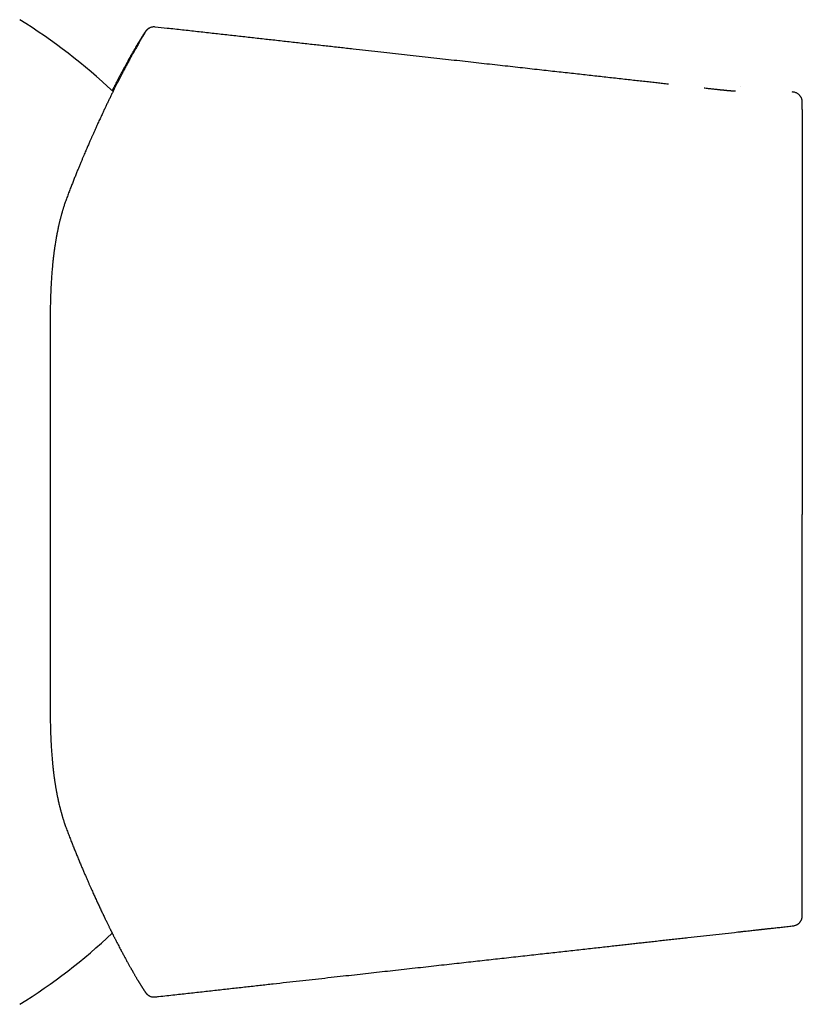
# Model space of a CAD drawing. Header units: millimetres. Extents: x 8 to 905, y 12 to 449.
# Tile 6 of 15: x 544 to 582, y 167 to 215. Entities that reach past the tile are written whole.
import ezdxf

# ---------------------------------------------------------------- set-up
doc = ezdxf.new("R2010")
doc.units = ezdxf.units.MM

msp = doc.modelspace()

# ---------------------------------------------------------------- linework, layer by layer
at = {"color": 7, "linetype": 'Continuous', "lineweight": 30}
for p, q in [((550.561, 214.696), (550.561, 214.697)), ((582.255, 210.964), (582.255, 210.987)), ((582.255, 210.661), (582.255, 210.964)), ((545.417, 181.725), (545.417, 181.712)), ((545.417, 181.615), (545.417, 181.591)), ((545.418, 181.582), (545.427, 180.695))]:
    msp.add_line(p, q, dxfattribs=at)
for start, end in [(46.5594, 58.2338), (301.7662, 313.3327)]:
    msp.add_arc((528.999, 190.949), 28.358, start, end, dxfattribs=at)
for points, knots in [([(550.564, 214.701), (550.546, 214.702), (550.512, 214.705), (550.462, 214.703), (550.41, 214.695), (550.359, 214.682), (550.314, 214.665), (550.281, 214.65), (550.259, 214.638), (550.243, 214.628), (550.229, 214.619), (550.21, 214.605), (550.188, 214.589), (550.166, 214.569), (550.151, 214.554), (550.14, 214.543), (550.135, 214.537), (550.129, 214.531), (550.124, 214.525), (550.119, 214.519), (550.114, 214.513), (550.109, 214.507), (550.104, 214.5), (550.098, 214.493), (550.093, 214.485), (550.086, 214.475), (550.077, 214.464), (550.067, 214.45), (550.058, 214.437), (550.047, 214.419), (550.031, 214.396), (550.011, 214.367), (549.99, 214.334), (549.97, 214.303), (549.952, 214.276), (549.938, 214.253), (549.924, 214.23), (549.909, 214.208), (549.896, 214.186), (549.882, 214.165), (549.871, 214.146), (549.862, 214.131), (549.853, 214.117), (549.843, 214.102), (549.833, 214.085), (549.822, 214.066), (549.809, 214.046), (549.795, 214.023), (549.781, 213.999), (549.765, 213.974), (549.749, 213.947), (549.731, 213.917), (549.712, 213.886), (549.692, 213.852), (549.668, 213.811), (549.64, 213.763), (549.608, 213.709), (549.578, 213.658), (549.55, 213.611), (549.525, 213.566), (549.5, 213.524), (549.477, 213.483), (549.455, 213.445), (549.435, 213.41), (549.417, 213.379), (549.4, 213.348), (549.382, 213.316), (549.362, 213.282), (549.342, 213.246), (549.319, 213.206), (549.293, 213.159), (549.261, 213.102), (549.223, 213.034), (549.183, 212.96), (549.143, 212.888), (549.105, 212.819), (549.07, 212.753), (549.033, 212.686), (548.996, 212.617), (548.959, 212.548), (548.915, 212.467), (548.865, 212.372), (548.808, 212.264), (548.752, 212.156), (548.697, 212.05), (548.642, 211.944), (548.598, 211.857), (548.564, 211.791), (548.541, 211.745), (548.52, 211.704), (548.502, 211.667), (548.486, 211.636), (548.473, 211.61), (548.463, 211.591), (548.458, 211.58), (548.456, 211.577)], [0, 0, 0, 0, 0.004408, 0.008594, 0.012509, 0.017787, 0.022279, 0.025282, 0.027772, 0.029904, 0.031937, 0.033881, 0.03835, 0.042271, 0.045669, 0.048583, 0.051498, 0.054901, 0.058875, 0.063423, 0.068547, 0.074248, 0.08171, 0.089976, 0.098989, 0.108017, 0.123634, 0.138604, 0.152931, 0.166995, 0.192184, 0.217469, 0.242655, 0.267286, 0.281103, 0.294732, 0.308173, 0.321042, 0.332949, 0.343894, 0.353878, 0.360217, 0.36687, 0.374131, 0.382, 0.390477, 0.399562, 0.409255, 0.419556, 0.429907, 0.440807, 0.452255, 0.464251, 0.476795, 0.489509, 0.508644, 0.526733, 0.543778, 0.558113, 0.571617, 0.584289, 0.596129, 0.607139, 0.617317, 0.625383, 0.633455, 0.642035, 0.651124, 0.66072, 0.670825, 0.681437, 0.696858, 0.713239, 0.730581, 0.748884, 0.762911, 0.777454, 0.792239, 0.806778, 0.82106, 0.835086, 0.85663, 0.877568, 0.897896, 0.917609, 0.936702, 0.955171, 0.963656, 0.971586, 0.978692, 0.984972, 0.990427, 0.994669, 0.998229, 1, 1, 1, 1]), ([(575.695, 211.899), (575.646, 211.904), (575.508, 211.919), (575.278, 211.945), (575.001, 211.976), (574.708, 212.009), (574.397, 212.043), (574.069, 212.08), (573.728, 212.118), (573.375, 212.157), (573.008, 212.198), (572.641, 212.239), (572.274, 212.28), (571.908, 212.32), (571.532, 212.362), (571.144, 212.406), (570.747, 212.45), (570.338, 212.495), (569.92, 212.542), (569.483, 212.591), (569.029, 212.641), (568.556, 212.694), (568.071, 212.748), (567.575, 212.804), (567.067, 212.86), (566.548, 212.918), (566.017, 212.977), (565.474, 213.038), (564.92, 213.1), (564.354, 213.163), (563.777, 213.227), (563.199, 213.291), (562.622, 213.356), (562.046, 213.42), (561.459, 213.486), (560.862, 213.552), (560.242, 213.621), (559.599, 213.693), (558.932, 213.768), (558.253, 213.843), (557.562, 213.92), (556.861, 213.999), (556.161, 214.077), (555.464, 214.154), (554.77, 214.232), (554.066, 214.31), (553.352, 214.39), (552.627, 214.471), (551.892, 214.553), (551.202, 214.63), (550.757, 214.679), (550.561, 214.701)], [0, 0, 0, 0, 0.0058696, 0.0164289, 0.0274545, 0.0389465, 0.0514857, 0.0645368, 0.0780996, 0.0921742, 0.1067607, 0.1218589, 0.1359974, 0.150557, 0.1655378, 0.1809398, 0.1967629, 0.2130072, 0.2296727, 0.2467593, 0.2651114, 0.2839257, 0.3032023, 0.3229411, 0.3431422, 0.3638056, 0.3849313, 0.4065192, 0.4285694, 0.4510819, 0.4740567, 0.4974937, 0.5200149, 0.5429471, 0.5662902, 0.5900443, 0.6142093, 0.640288, 0.666829, 0.6938322, 0.7212978, 0.7492256, 0.7776157, 0.804807, 0.8324092, 0.8604224, 0.8888466, 0.9176817, 0.9469279, 0.9765849, 1, 1, 1, 1]), ([(550.057, 214.418), (550.057, 214.418), (550.057, 214.418), (550.057, 214.417), (550.056, 214.416), (550.054, 214.413), (550.052, 214.409), (550.049, 214.404), (550.045, 214.398), (550.04, 214.389), (550.033, 214.377), (550.024, 214.362), (550.014, 214.345), (550.003, 214.326), (549.992, 214.307), (549.979, 214.286), (549.967, 214.264), (549.953, 214.241), (549.935, 214.21), (549.912, 214.17), (549.882, 214.119), (549.846, 214.058), (549.804, 213.985), (549.754, 213.898), (549.699, 213.803), (549.641, 213.701), (549.579, 213.591), (549.513, 213.473), (549.443, 213.348), (549.378, 213.231), (549.32, 213.125), (549.269, 213.031), (549.215, 212.931), (549.158, 212.824), (549.104, 212.722), (549.053, 212.627), (549.008, 212.541), (548.964, 212.457), (548.928, 212.389), (548.901, 212.337), (548.884, 212.303), (548.868, 212.273), (548.855, 212.249), (548.846, 212.229), (548.838, 212.215), (548.831, 212.201), (548.823, 212.186), (548.814, 212.167), (548.802, 212.144), (548.788, 212.118), (548.772, 212.087), (548.755, 212.052), (548.735, 212.014), (548.715, 211.974), (548.678, 211.902), (548.627, 211.801), (548.558, 211.661), (548.485, 211.515), (548.41, 211.362), (548.335, 211.208), (548.26, 211.052), (548.184, 210.895), (548.109, 210.736), (548.042, 210.595), (547.984, 210.471), (547.935, 210.367), (547.886, 210.261), (547.836, 210.153), (547.787, 210.045), (547.738, 209.938), (547.693, 209.84), (547.654, 209.753), (547.619, 209.675), (547.585, 209.601), (547.553, 209.529), (547.522, 209.46), (547.493, 209.393), (547.465, 209.331), (547.438, 209.27), (547.411, 209.208), (547.38, 209.139), (547.347, 209.062), (547.31, 208.978), (547.271, 208.888), (547.229, 208.792), (547.186, 208.691), (547.139, 208.583), (547.09, 208.467), (547.037, 208.341), (546.979, 208.204), (546.917, 208.055), (546.852, 207.898), (546.783, 207.73), (546.711, 207.554), (546.638, 207.371), (546.563, 207.182), (546.486, 206.987), (546.407, 206.783), (546.325, 206.57), (546.269, 206.423), (546.241, 206.348)], [0, 0, 0, 0, 0.002616, 0.007307, 0.012584, 0.018447, 0.024897, 0.031935, 0.039503, 0.047041, 0.058533, 0.069592, 0.080598, 0.091135, 0.101201, 0.110836, 0.12033, 0.129741, 0.13907, 0.155954, 0.172555, 0.188994, 0.210993, 0.232972, 0.254947, 0.276917, 0.29889, 0.320865, 0.342833, 0.364803, 0.378767, 0.39312, 0.407872, 0.423025, 0.438565, 0.450138, 0.461337, 0.47216, 0.482607, 0.487077, 0.491297, 0.49497, 0.498093, 0.500162, 0.501891, 0.503343, 0.505013, 0.507311, 0.510035, 0.513184, 0.516758, 0.520756, 0.525177, 0.529942, 0.534711, 0.549465, 0.563869, 0.580138, 0.595955, 0.611511, 0.626894, 0.642105, 0.657147, 0.672091, 0.681598, 0.691104, 0.70061, 0.710116, 0.719623, 0.729039, 0.738053, 0.744837, 0.751358, 0.757617, 0.763613, 0.769344, 0.774812, 0.780141, 0.78461, 0.789641, 0.795237, 0.801396, 0.808121, 0.815411, 0.822804, 0.830701, 0.839103, 0.848011, 0.857424, 0.867962, 0.879069, 0.890748, 0.902997, 0.915817, 0.929207, 0.942355, 0.956009, 0.970169, 0.984833, 1, 1, 1, 1]), ([(575.695, 211.895), (575.695, 211.896), (575.695, 211.898), (575.695, 211.898), (575.695, 211.898)], [0, 0, 0, 0, 0.524555, 1, 1, 1, 1]), ([(578.978, 211.556), (578.977, 211.555), (578.974, 211.555), (578.969, 211.555), (578.964, 211.555), (578.959, 211.555), (578.954, 211.555), (578.949, 211.555), (578.943, 211.555), (578.938, 211.556), (578.932, 211.556), (578.926, 211.556), (578.92, 211.556), (578.914, 211.556), (578.907, 211.557), (578.901, 211.557), (578.893, 211.557), (578.883, 211.558), (578.868, 211.559), (578.847, 211.56), (578.822, 211.562), (578.795, 211.564), (578.765, 211.566), (578.736, 211.568), (578.709, 211.571), (578.685, 211.573), (578.66, 211.575), (578.638, 211.577), (578.611, 211.58), (578.577, 211.583), (578.535, 211.587), (578.496, 211.591), (578.465, 211.594), (578.445, 211.596), (578.427, 211.598), (578.413, 211.599), (578.403, 211.6), (578.392, 211.602), (578.377, 211.603), (578.356, 211.605), (578.329, 211.608), (578.294, 211.612), (578.253, 211.616), (578.203, 211.621), (578.146, 211.627), (578.081, 211.634), (578.006, 211.642), (577.921, 211.651), (577.827, 211.661), (577.723, 211.672), (577.608, 211.685), (577.516, 211.695), (577.462, 211.7), (577.45, 211.702)], [0, 0, 0, 0, 0.0377185, 0.073706, 0.1079631, 0.14049, 0.1712875, 0.1998521, 0.2267496, 0.2519806, 0.2755459, 0.2978759, 0.3184732, 0.3373389, 0.35448, 0.3707728, 0.3868443, 0.4026952, 0.4350125, 0.4663841, 0.4968948, 0.527433, 0.5582572, 0.5898285, 0.6176029, 0.6461695, 0.675524, 0.705621, 0.7353932, 0.7644053, 0.7927016, 0.8203414, 0.8294226, 0.8384426, 0.8473577, 0.8527251, 0.8562595, 0.8585033, 0.8613377, 0.8650011, 0.8695546, 0.8750519, 0.8815473, 0.8890977, 0.8977629, 0.9076047, 0.9186849, 0.931109, 0.9448941, 0.9600844, 0.976709, 0.9947769, 1, 1, 1, 1]), ([(579.225, 211.804), (579.225, 211.805), (579.225, 211.806), (579.225, 211.801), (579.225, 211.798)], [0, 0, 0, 0, 0.460005, 1, 1, 1, 1]), ([(581.755, 211.521), (581.755, 211.523), (581.754, 211.526), (581.754, 211.525), (581.754, 211.525)], [0, 0, 0, 0, 0.765033, 1, 1, 1, 1]), ([(582.255, 210.987), (582.255, 210.989), (582.255, 210.995), (582.255, 211.004), (582.255, 211.016), (582.255, 211.028), (582.254, 211.039), (582.253, 211.05), (582.253, 211.061), (582.252, 211.071), (582.251, 211.08), (582.25, 211.089), (582.248, 211.097), (582.247, 211.106), (582.246, 211.112), (582.245, 211.119), (582.242, 211.13), (582.238, 211.149), (582.23, 211.176), (582.218, 211.21), (582.201, 211.248), (582.179, 211.286), (582.155, 211.321), (582.128, 211.354), (582.098, 211.384), (582.063, 211.414), (582.02, 211.445), (581.967, 211.473), (581.904, 211.497), (581.832, 211.514), (581.781, 211.519), (581.754, 211.522)], [0, 0, 0, 0, 0.050974, 0.137188, 0.2142, 0.282002, 0.340605, 0.382439, 0.417948, 0.447206, 0.465131, 0.479729, 0.491212, 0.500029, 0.503737, 0.507213, 0.514989, 0.528333, 0.548328, 0.575304, 0.606615, 0.637834, 0.668759, 0.699215, 0.729032, 0.760691, 0.798377, 0.841625, 0.889819, 0.942558, 1, 1, 1, 1]), ([(582.255, 210.661), (582.255, 210.659), (582.255, 210.654), (582.255, 210.647), (582.255, 210.643), (582.255, 210.636), (582.255, 210.625), (582.255, 210.612), (582.255, 210.593), (582.255, 210.568), (582.255, 210.535), (582.255, 210.493), (582.255, 210.441), (582.255, 210.378), (582.255, 210.305), (582.255, 210.222), (582.255, 210.128), (582.255, 210.026), (582.255, 209.917), (582.255, 209.801), (582.255, 209.676), (582.255, 209.542), (582.255, 209.396), (582.255, 209.238), (582.255, 209.067), (582.255, 208.887), (582.255, 208.697), (582.255, 208.498), (582.255, 208.294), (582.255, 208.085), (582.255, 207.872), (582.255, 207.651), (582.255, 207.423), (582.255, 207.177), (582.255, 206.914), (582.255, 206.632), (582.255, 206.341), (582.255, 206.041), (582.255, 205.732), (582.255, 205.414), (582.255, 205.088), (582.255, 204.76), (582.255, 204.429), (582.255, 204.097), (582.255, 203.758), (582.255, 203.412), (582.255, 203.06), (582.255, 202.708), (582.255, 202.357), (582.255, 202.008), (582.255, 201.653), (582.255, 201.294), (582.255, 200.915), (582.255, 200.518), (582.255, 200.1), (582.255, 199.677), (582.255, 199.249), (582.255, 198.816), (582.255, 198.378), (582.255, 197.936), (582.255, 197.49), (582.255, 197.04), (582.255, 196.587), (582.255, 196.13), (582.255, 195.671), (582.255, 195.208), (582.255, 194.743), (582.255, 194.276), (582.255, 193.8), (582.255, 193.314), (582.255, 192.82), (582.255, 192.324), (582.255, 191.827), (582.255, 191.33), (582.255, 190.998), (582.255, 190.832)], [0, 0, 0, 0, 0.024587, 0.049173, 0.07376, 0.098346, 0.111224, 0.124101, 0.13698, 0.14986, 0.162739, 0.175617, 0.188497, 0.201378, 0.214257, 0.227136, 0.240016, 0.252896, 0.26504, 0.277182, 0.289324, 0.301467, 0.313609, 0.326487, 0.339365, 0.352244, 0.365123, 0.378003, 0.390883, 0.403026, 0.41517, 0.427314, 0.439457, 0.4516, 0.465153, 0.478705, 0.492256, 0.505808, 0.51936, 0.532911, 0.546461, 0.560011, 0.572887, 0.585764, 0.59864, 0.611517, 0.624394, 0.637272, 0.649414, 0.661557, 0.6737, 0.685843, 0.697987, 0.711542, 0.725098, 0.738655, 0.752215, 0.765773, 0.779328, 0.792882, 0.806435, 0.819987, 0.833538, 0.847088, 0.860638, 0.874188, 0.887738, 0.901287, 0.914836, 0.92903, 0.943224, 0.957417, 0.971611, 0.985805, 1, 1, 1, 1]), ([(546.241, 206.348), (546.227, 206.31), (546.2, 206.237), (546.162, 206.131), (546.129, 206.034), (546.101, 205.946), (546.076, 205.869), (546.055, 205.801), (546.037, 205.743), (546.022, 205.694), (546.011, 205.654), (546, 205.619), (545.991, 205.587), (545.983, 205.557), (545.974, 205.526), (545.964, 205.491), (545.952, 205.447), (545.937, 205.389), (545.919, 205.322), (545.901, 205.249), (545.884, 205.179), (545.868, 205.114), (545.853, 205.052), (545.84, 204.995), (545.825, 204.928), (545.808, 204.85), (545.789, 204.76), (545.775, 204.689), (545.764, 204.636), (545.758, 204.603), (545.752, 204.575), (545.748, 204.555), (545.745, 204.539), (545.742, 204.522), (545.738, 204.5), (545.732, 204.469), (545.725, 204.43), (545.716, 204.38), (545.706, 204.322), (545.695, 204.262), (545.685, 204.201), (545.673, 204.126), (545.659, 204.039), (545.645, 203.943), (545.632, 203.857), (545.622, 203.779), (545.612, 203.708), (545.603, 203.639), (545.596, 203.581), (545.59, 203.534), (545.585, 203.498), (545.581, 203.462), (545.577, 203.428), (545.574, 203.398), (545.571, 203.376), (545.57, 203.361), (545.568, 203.349), (545.567, 203.336), (545.565, 203.32), (545.562, 203.295), (545.558, 203.26), (545.553, 203.213), (545.548, 203.158), (545.541, 203.094), (545.527, 202.948), (545.508, 202.734), (545.488, 202.454), (545.474, 202.246), (545.466, 202.101), (545.462, 202.023), (545.458, 201.954), (545.456, 201.892), (545.453, 201.838), (545.451, 201.787), (545.448, 201.735), (545.446, 201.68), (545.444, 201.62), (545.442, 201.552), (545.439, 201.473), (545.436, 201.385), (545.434, 201.286), (545.431, 201.178), (545.428, 201.051), (545.425, 200.911), (545.423, 200.763), (545.421, 200.621), (545.42, 200.484), (545.419, 200.353), (545.418, 200.227), (545.418, 200.103), (545.418, 200.02), (545.418, 199.978)], [0, 0, 0, 0, 0.020361, 0.039, 0.055923, 0.071136, 0.084645, 0.096257, 0.106232, 0.114573, 0.121283, 0.127045, 0.132473, 0.137571, 0.142378, 0.148172, 0.15558, 0.164598, 0.177219, 0.189587, 0.201231, 0.212151, 0.22235, 0.231827, 0.240584, 0.25558, 0.270229, 0.284545, 0.290459, 0.296071, 0.300596, 0.303972, 0.305937, 0.308544, 0.312121, 0.316667, 0.323343, 0.331391, 0.340811, 0.350935, 0.360651, 0.369942, 0.386824, 0.402097, 0.415766, 0.427831, 0.438658, 0.449459, 0.460332, 0.46594, 0.471568, 0.477214, 0.482814, 0.487474, 0.490912, 0.493033, 0.494519, 0.496514, 0.499073, 0.502196, 0.508106, 0.515352, 0.523934, 0.533851, 0.545099, 0.591299, 0.632226, 0.672852, 0.685729, 0.697388, 0.707831, 0.717058, 0.725084, 0.732244, 0.740003, 0.748351, 0.757542, 0.767979, 0.77997, 0.793338, 0.808085, 0.824212, 0.841702, 0.864573, 0.886203, 0.906593, 0.927064, 0.946113, 0.96399, 0.9819, 1, 1, 1, 1]), ([(545.425, 200.907), (545.424, 200.899), (545.424, 200.875), (545.423, 200.834), (545.423, 200.78), (545.422, 200.715), (545.421, 200.639), (545.42, 200.552), (545.419, 200.454), (545.418, 200.346), (545.418, 200.226), (545.417, 200.099), (545.417, 200.012), (545.417, 199.969)], [0, 0, 0, 0, 0.026943, 0.073303, 0.131287, 0.200904, 0.282158, 0.375052, 0.479587, 0.595768, 0.723596, 0.863079, 1, 1, 1, 1]), ([(545.416, 199.966), (545.416, 199.696), (545.416, 199.156), (545.416, 198.332), (545.416, 197.497), (545.416, 196.652), (545.416, 195.8), (545.416, 194.956), (545.416, 194.124), (545.416, 193.304), (545.416, 192.482), (545.416, 191.657), (545.416, 191.107), (545.416, 190.832)], [0, 0, 0, 0, 0.092942, 0.186022, 0.279223, 0.372524, 0.465905, 0.559344, 0.647478, 0.735626, 0.823772, 0.911901, 1, 1, 1, 1]), ([(545.416, 190.832), (545.416, 190.48), (545.416, 189.777), (545.416, 188.728), (545.416, 187.688), (545.416, 186.656), (545.416, 185.64), (545.416, 184.638), (545.416, 183.653), (545.416, 182.676), (545.416, 182.036), (545.416, 181.715)], [0, 0, 0, 0, 0.11286, 0.22506, 0.33679, 0.448241, 0.559608, 0.669091, 0.778864, 0.889107, 1, 1, 1, 1]), ([(582.255, 171.234), (582.255, 171.234), (582.255, 171.234), (582.255, 171.238), (582.255, 171.247), (582.255, 171.261), (582.255, 171.281), (582.255, 171.31), (582.255, 171.347), (582.255, 171.395), (582.255, 171.453), (582.255, 171.522), (582.255, 171.601), (582.255, 171.69), (582.255, 171.788), (582.255, 171.893), (582.255, 172.005), (582.255, 172.126), (582.255, 172.256), (582.255, 172.398), (582.255, 172.552), (582.255, 172.718), (582.255, 172.894), (582.255, 173.08), (582.255, 173.275), (582.255, 173.476), (582.255, 173.681), (582.255, 173.89), (582.255, 174.107), (582.255, 174.332), (582.255, 174.573), (582.255, 174.833), (582.255, 175.111), (582.255, 175.398), (582.255, 175.695), (582.255, 176), (582.255, 176.314), (582.255, 176.637), (582.255, 176.962), (582.255, 177.289), (582.255, 177.618), (582.255, 177.954), (582.255, 178.297), (582.255, 178.647), (582.255, 178.996), (582.255, 179.345), (582.255, 179.691), (582.255, 180.043), (582.255, 180.401), (582.255, 180.777), (582.255, 181.172), (582.255, 181.588), (582.255, 182.008), (582.255, 182.434), (582.255, 182.865), (582.255, 183.301), (582.255, 183.741), (582.255, 184.186), (582.255, 184.634), (582.255, 185.086), (582.255, 185.541), (582.255, 186), (582.255, 186.461), (582.255, 186.925), (582.255, 187.391), (582.255, 187.867), (582.255, 188.352), (582.255, 188.846), (582.255, 189.341), (582.255, 189.838), (582.255, 190.335), (582.255, 190.666), (582.255, 190.832)], [0, 0, 0, 0, 0.004453, 0.018671, 0.03289, 0.04711, 0.061331, 0.075551, 0.089771, 0.103992, 0.118213, 0.132434, 0.146655, 0.160875, 0.175097, 0.188505, 0.201912, 0.215318, 0.228725, 0.242131, 0.256351, 0.27057, 0.28479, 0.299011, 0.313231, 0.327452, 0.340861, 0.354269, 0.367677, 0.381085, 0.394493, 0.409456, 0.42442, 0.439383, 0.454346, 0.469308, 0.48427, 0.499232, 0.514193, 0.52841, 0.542627, 0.556844, 0.571062, 0.58528, 0.599499, 0.612906, 0.626313, 0.63972, 0.653128, 0.666537, 0.681503, 0.696471, 0.71144, 0.726411, 0.741381, 0.756349, 0.771314, 0.786278, 0.801241, 0.816203, 0.831165, 0.846126, 0.861087, 0.876047, 0.891007, 0.905967, 0.921639, 0.937311, 0.952983, 0.968655, 0.984327, 1, 1, 1, 1]), ([(545.418, 181.703), (545.418, 181.684), (545.418, 181.648), (545.418, 181.598), (545.418, 181.553), (545.418, 181.507), (545.418, 181.451), (545.419, 181.382), (545.419, 181.299), (545.42, 181.211), (545.42, 181.118), (545.421, 181.021), (545.423, 180.92), (545.424, 180.819), (545.426, 180.721), (545.428, 180.612), (545.43, 180.495), (545.433, 180.372), (545.436, 180.257), (545.44, 180.159), (545.442, 180.076), (545.445, 180.009), (545.447, 179.951), (545.449, 179.903), (545.451, 179.863), (545.453, 179.825), (545.455, 179.782), (545.457, 179.733), (545.46, 179.676), (545.463, 179.611), (545.468, 179.519), (545.475, 179.4), (545.485, 179.259), (545.501, 179.026), (545.518, 178.82), (545.535, 178.643), (545.541, 178.585), (545.546, 178.534), (545.551, 178.489), (545.554, 178.452), (545.557, 178.424), (545.56, 178.403), (545.562, 178.385), (545.563, 178.37), (545.565, 178.358), (545.566, 178.347), (545.568, 178.331), (545.57, 178.307), (545.574, 178.277), (545.578, 178.242), (545.582, 178.206), (545.587, 178.164), (545.593, 178.117), (545.6, 178.065), (545.607, 178.012), (545.614, 177.959), (545.622, 177.903), (545.63, 177.846), (545.639, 177.786), (545.648, 177.725), (545.658, 177.659), (545.669, 177.589), (545.681, 177.514), (545.694, 177.437), (545.706, 177.368), (545.717, 177.31), (545.724, 177.268), (545.731, 177.233), (545.735, 177.209), (545.739, 177.192), (545.741, 177.178), (545.744, 177.161), (545.749, 177.138), (545.755, 177.106), (545.763, 177.068), (545.771, 177.027), (545.779, 176.986), (545.788, 176.945), (545.801, 176.885), (545.818, 176.807), (545.841, 176.706), (545.865, 176.603), (545.891, 176.497), (545.911, 176.417), (545.926, 176.36), (545.936, 176.326), (545.945, 176.291), (545.954, 176.257), (545.963, 176.225), (545.971, 176.198), (545.976, 176.178), (545.98, 176.164), (545.983, 176.153), (545.987, 176.139), (545.994, 176.117), (546.003, 176.086), (546.015, 176.044), (546.031, 175.992), (546.049, 175.931), (546.071, 175.86), (546.097, 175.78), (546.127, 175.691), (546.161, 175.592), (546.199, 175.484), (546.227, 175.41), (546.242, 175.371)], [0, 0, 0, 0, 0.00847, 0.015618, 0.021664, 0.028188, 0.035498, 0.046263, 0.058378, 0.071843, 0.085006, 0.099244, 0.11448, 0.129543, 0.144046, 0.157989, 0.177852, 0.196457, 0.213805, 0.229896, 0.241548, 0.251845, 0.260735, 0.268233, 0.273484, 0.279031, 0.285338, 0.292781, 0.30136, 0.311076, 0.321928, 0.34345, 0.364938, 0.386334, 0.449971, 0.459769, 0.468715, 0.476702, 0.483729, 0.489796, 0.493649, 0.49698, 0.499791, 0.50208, 0.503848, 0.505301, 0.507599, 0.511309, 0.516257, 0.521936, 0.527598, 0.533238, 0.541588, 0.549888, 0.558138, 0.566338, 0.575038, 0.584711, 0.593778, 0.603562, 0.614066, 0.625289, 0.637234, 0.649902, 0.662596, 0.670909, 0.677842, 0.683393, 0.687561, 0.689865, 0.691736, 0.694377, 0.697862, 0.703293, 0.709847, 0.716585, 0.723345, 0.730127, 0.736932, 0.753058, 0.768953, 0.787146, 0.804548, 0.822041, 0.827764, 0.833565, 0.839442, 0.845396, 0.85112, 0.855744, 0.859047, 0.861325, 0.862716, 0.864907, 0.868396, 0.873934, 0.881152, 0.890051, 0.900638, 0.912917, 0.926896, 0.942584, 0.959989, 0.979123, 1, 1, 1, 1]), ([(546.242, 175.371), (546.271, 175.294), (546.329, 175.143), (546.414, 174.923), (546.497, 174.711), (546.578, 174.509), (546.656, 174.315), (546.735, 174.119), (546.816, 173.922), (546.898, 173.725), (546.977, 173.538), (547.052, 173.361), (547.125, 173.193), (547.194, 173.033), (547.259, 172.883), (547.321, 172.743), (547.379, 172.611), (547.434, 172.489), (547.485, 172.375), (547.533, 172.269), (547.579, 172.167), (547.625, 172.067), (547.671, 171.965), (547.718, 171.864), (547.765, 171.761), (547.827, 171.629), (547.903, 171.468), (547.993, 171.277), (548.065, 171.126), (548.119, 171.014), (548.155, 170.94), (548.191, 170.866), (548.225, 170.794), (548.259, 170.726), (548.289, 170.664), (548.318, 170.605), (548.344, 170.551), (548.369, 170.502), (548.391, 170.458), (548.409, 170.421), (548.424, 170.392), (548.436, 170.368), (548.445, 170.349), (548.454, 170.331), (548.465, 170.31), (548.478, 170.283), (548.493, 170.253), (548.511, 170.217), (548.531, 170.178), (548.553, 170.134), (548.577, 170.088), (548.612, 170.018), (548.66, 169.925), (548.718, 169.812), (548.778, 169.697), (548.838, 169.581), (548.892, 169.479), (548.94, 169.39), (548.98, 169.315), (549.021, 169.239), (549.062, 169.164), (549.101, 169.091), (549.142, 169.017), (549.182, 168.944), (549.222, 168.872), (549.259, 168.805), (549.293, 168.744), (549.325, 168.687), (549.354, 168.636), (549.38, 168.589), (549.402, 168.55), (549.421, 168.517), (549.437, 168.489), (549.454, 168.459), (549.472, 168.428), (549.493, 168.392), (549.516, 168.35), (549.543, 168.303), (549.571, 168.256), (549.599, 168.207), (549.628, 168.159), (549.657, 168.109), (549.685, 168.063), (549.709, 168.022), (549.731, 167.986), (549.75, 167.953), (549.77, 167.921), (549.788, 167.891), (549.806, 167.861), (549.822, 167.835), (549.836, 167.812), (549.849, 167.792), (549.86, 167.773), (549.871, 167.757), (549.881, 167.74), (549.892, 167.722), (549.904, 167.703), (549.916, 167.684), (549.928, 167.665), (549.94, 167.646), (549.952, 167.627), (549.967, 167.604), (549.984, 167.577), (550.003, 167.548), (550.021, 167.521), (550.036, 167.499), (550.047, 167.482), (550.056, 167.469), (550.064, 167.457), (550.072, 167.446), (550.078, 167.437), (550.083, 167.43), (550.088, 167.423), (550.093, 167.416), (550.098, 167.41), (550.103, 167.402), (550.109, 167.395), (550.116, 167.387), (550.122, 167.379), (550.128, 167.372), (550.134, 167.366), (550.14, 167.359), (550.151, 167.348), (550.166, 167.332), (550.188, 167.313), (550.211, 167.296), (550.232, 167.281), (550.251, 167.269), (550.275, 167.255), (550.311, 167.237), (550.359, 167.22), (550.41, 167.206), (550.462, 167.199), (550.512, 167.197), (550.546, 167.199), (550.564, 167.201)], [0, 0, 0, 0, 0.0150828, 0.0297205, 0.0439178, 0.0576792, 0.0710088, 0.0839099, 0.0985692, 0.1126425, 0.1261337, 0.1390462, 0.1516287, 0.1636141, 0.1750045, 0.1858016, 0.1960066, 0.2056205, 0.2146441, 0.2230777, 0.2311634, 0.2393621, 0.2476854, 0.2561363, 0.2647188, 0.2734326, 0.2897468, 0.3064967, 0.3236777, 0.3304724, 0.3373311, 0.3442537, 0.3511452, 0.3575966, 0.3635602, 0.3690359, 0.3744953, 0.3793642, 0.3836425, 0.3873304, 0.3904279, 0.3925639, 0.3944077, 0.396081, 0.398187, 0.4008537, 0.404081, 0.4076371, 0.4116909, 0.4162421, 0.4212538, 0.4264189, 0.4384698, 0.4509517, 0.4638615, 0.4771958, 0.4909509, 0.5001835, 0.509601, 0.5192063, 0.5289994, 0.5387215, 0.5480652, 0.5589073, 0.569191, 0.5789165, 0.5880837, 0.5966928, 0.6047436, 0.6122363, 0.6191706, 0.6237303, 0.6284305, 0.6334629, 0.6388278, 0.6445252, 0.652489, 0.6610235, 0.6701289, 0.6793533, 0.6890985, 0.6993648, 0.7101524, 0.718712, 0.7268612, 0.7345942, 0.7419106, 0.7500773, 0.7576532, 0.764638, 0.7710315, 0.7768335, 0.7820439, 0.786782, 0.7918945, 0.7974246, 0.8033725, 0.809738, 0.8163754, 0.8231769, 0.8300849, 0.8370994, 0.8498903, 0.8630205, 0.8762882, 0.8892769, 0.8973904, 0.9053858, 0.9133597, 0.9217276, 0.9262872, 0.9309682, 0.9357707, 0.9406948, 0.9455945, 0.9501204, 0.9553186, 0.9598887, 0.9638323, 0.9664931, 0.9687708, 0.970714, 0.9725108, 0.9745832, 0.9769566, 0.9796466, 0.9811131, 0.9826608, 0.984397, 0.9866007, 0.9893, 0.9924741, 0.9948291, 0.9973476, 1, 1, 1, 1]), ([(581.754, 170.675), (581.774, 170.678), (581.815, 170.682), (581.87, 170.692), (581.922, 170.707), (581.955, 170.721), (581.974, 170.73), (581.982, 170.734), (581.989, 170.737), (581.996, 170.741), (582.004, 170.746), (582.013, 170.751), (582.025, 170.758), (582.037, 170.767), (582.051, 170.776), (582.065, 170.787), (582.078, 170.797), (582.094, 170.812), (582.115, 170.831), (582.137, 170.855), (582.156, 170.879), (582.172, 170.902), (582.186, 170.925), (582.199, 170.947), (582.209, 170.968), (582.217, 170.987), (582.227, 171.011), (582.235, 171.037), (582.241, 171.062), (582.245, 171.08), (582.247, 171.092), (582.249, 171.107), (582.251, 171.124), (582.253, 171.143), (582.254, 171.157), (582.254, 171.165), (582.254, 171.166), (582.255, 171.169), (582.255, 171.173), (582.255, 171.179), (582.255, 171.188), (582.255, 171.198), (582.255, 171.21), (582.255, 171.222), (582.255, 171.23), (582.255, 171.234)], [0, 0, 0, 0, 0.05561, 0.111846, 0.168782, 0.226528, 0.236974, 0.247452, 0.257963, 0.268507, 0.280323, 0.296554, 0.317357, 0.345509, 0.375854, 0.403059, 0.42709, 0.447997, 0.488195, 0.523769, 0.554835, 0.581492, 0.604233, 0.622734, 0.638669, 0.65415, 0.669244, 0.697942, 0.725691, 0.746288, 0.766629, 0.786051, 0.80013, 0.814102, 0.828244, 0.829173, 0.829925, 0.831024, 0.839042, 0.852956, 0.872797, 0.898578, 0.930303, 0.967974, 1, 1, 1, 1]), ([(550.562, 167.201), (550.619, 167.207), (550.941, 167.243), (551.503, 167.306), (552.244, 167.388), (552.953, 167.467), (553.651, 167.545), (554.34, 167.622), (555.018, 167.698), (555.685, 167.772), (556.343, 167.845), (556.99, 167.918), (557.628, 167.989), (558.254, 168.059), (558.871, 168.127), (559.466, 168.194), (560.04, 168.258), (560.594, 168.319), (561.138, 168.38), (561.673, 168.44), (562.21, 168.5), (562.747, 168.56), (563.285, 168.62), (563.812, 168.678), (564.329, 168.736), (564.837, 168.793), (565.324, 168.847), (565.793, 168.899), (566.243, 168.949), (566.684, 168.999), (567.116, 169.047), (567.554, 169.096), (567.999, 169.145), (568.448, 169.195), (568.887, 169.244), (569.314, 169.292), (569.73, 169.338), (570.134, 169.383), (570.527, 169.427), (570.919, 169.471), (571.308, 169.514), (571.694, 169.557), (572.067, 169.599), (572.427, 169.639), (572.774, 169.678), (573.102, 169.714), (573.41, 169.749), (573.701, 169.781), (573.98, 169.812), (574.247, 169.842), (574.525, 169.873), (574.815, 169.905), (575.123, 169.939), (575.429, 169.974), (575.736, 170.008), (576.042, 170.042), (576.348, 170.076), (576.756, 170.121), (577.264, 170.178), (577.874, 170.246), (578.483, 170.314), (578.946, 170.365), (579.263, 170.4), (579.429, 170.419), (579.588, 170.436), (579.725, 170.452), (579.842, 170.464), (579.941, 170.475), (580.031, 170.485), (580.108, 170.494), (580.172, 170.501), (580.225, 170.507), (580.269, 170.512), (580.307, 170.516), (580.343, 170.52), (580.387, 170.525), (580.439, 170.531), (580.499, 170.537), (580.569, 170.545), (580.651, 170.554), (580.745, 170.564), (580.849, 170.576), (580.962, 170.588), (581.085, 170.602), (581.215, 170.616), (581.351, 170.631), (581.493, 170.647), (581.629, 170.662), (581.716, 170.671), (581.754, 170.675)], [0, 0, 0, 0, 0.0054401, 0.0307656, 0.0536405, 0.0761899, 0.098414, 0.1203127, 0.141886, 0.1631338, 0.1840563, 0.2046534, 0.2249251, 0.2448714, 0.2644923, 0.2837878, 0.3016827, 0.3192884, 0.3366047, 0.3536318, 0.3703696, 0.3878058, 0.4049166, 0.421702, 0.438162, 0.4542966, 0.4701059, 0.4847137, 0.4990323, 0.5130617, 0.5268018, 0.5402526, 0.5549232, 0.5692335, 0.5831835, 0.5967733, 0.6100028, 0.622872, 0.6353809, 0.6475296, 0.6602443, 0.6725389, 0.6844135, 0.6958679, 0.7069023, 0.7175166, 0.7271397, 0.7363894, 0.7452658, 0.7537688, 0.7618984, 0.7717688, 0.7815226, 0.7912802, 0.8010422, 0.810809, 0.8205813, 0.8303595, 0.8498245, 0.869319, 0.888847, 0.9084121, 0.9138975, 0.9193548, 0.9244844, 0.9292118, 0.9326445, 0.9358298, 0.9387682, 0.9414605, 0.9433368, 0.9450727, 0.9466775, 0.9476533, 0.9489115, 0.9504538, 0.9522812, 0.9543941, 0.9567929, 0.9598191, 0.9632041, 0.9669477, 0.9710499, 0.9755105, 0.9803293, 0.9852004, 0.9903895, 0.9958961, 1, 1, 1, 1])]:
    msp.add_open_spline(points, degree=3, knots=knots, dxfattribs=at)

doc.saveas('drawing.dxf')
